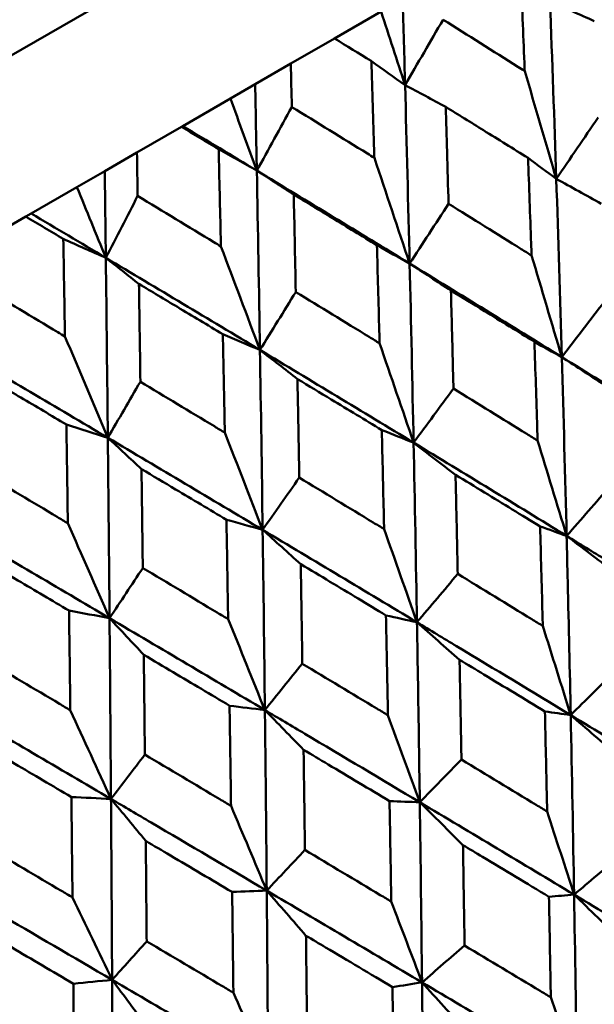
# Model space of a CAD drawing. Header units: millimetres. Extents: x 188 to 1913, y 148 to 2839.
# Tile 133 of 211: x 790.74 to 794.66, y 226.92 to 233.63. Entities that reach past the tile are written whole.
import ezdxf

# ---------------------------------------------------------------- set-up
doc = ezdxf.new("R2010")
doc.units = ezdxf.units.MM
doc.header["$LTSCALE"] = 10
doc.layers.add('Widoczne (ISO)', color=7, linetype='Continuous', lineweight=50)

msp = doc.modelspace()

# ---------------------------------------------------------------- linework, layer by layer
at = {"layer": 'Widoczne (ISO)'}
for p, q in [((771.298, 222.1881), (802.4749, 240.1881)), ((792.8871, 233.4979), (793.2047, 233.6813)), ((792.8871, 233.4979), (792.5901, 233.3264)), ((792.3471, 233.1861), (792.5901, 233.3264)), ((792.1785, 233.0888), (792.3471, 233.1861)), ((791.8542, 232.9015), (792.1785, 233.0888)), ((791.845, 232.8962), (791.5425, 232.7216)), ((791.845, 232.8962), (791.8542, 232.9015)), ((791.3229, 232.5948), (791.5425, 232.7216)), ((791.1334, 232.4854), (791.3229, 232.5948)), ((790.822, 232.3056), (791.1334, 232.4854)), ((790.7853, 232.2844), (790.4785, 232.1073)), ((790.7853, 232.2844), (790.822, 232.3056))]:
    msp.add_line(p, q, dxfattribs=at)
msp.add_circle((805.9027, 198.2511), 50, dxfattribs=at)
for points, knots in [([(794.1827, 233.2756), (794.182, 233.2939), (794.1813, 233.3123), (794.1727, 233.5309), (794.1645, 233.7311), (794.1562, 233.9312)], [0.0853813, 0.0853813, 0.0853813, 0.0853813, 0.09097809, 0.09097809, 0.15214536, 0.15214536, 0.15214536, 0.15214536]), ([(793.6266, 233.6254), (793.7966, 233.5188), (793.9664, 233.4121), (794.1515, 233.2953), (794.1671, 233.2855), (794.1827, 233.2756)], [0.0297954, 0.0297954, 0.0297954, 0.0297954, 0.09092493, 0.09092493, 0.09655955, 0.09655955, 0.09655955, 0.09655955]), ([(793.1386, 233.3437), (793.1381, 233.344), (793.1375, 233.3443), (793.0538, 233.3958), (792.9705, 233.4468), (792.8871, 233.4979)], [0.02951568, 0.02951568, 0.02951568, 0.02951568, 0.02969929, 0.02969929, 0.05939589, 0.05939589, 0.05939589, 0.05939589]), ([(792.5901, 233.3264), (792.5924, 233.2285), (792.5946, 233.1307), (792.5969, 233.0322), (792.5969, 233.0315), (792.5969, 233.0309)], [0, 0, 0, 0, 0.02969567, 0.02969567, 0.02988021, 0.02988021, 0.02988021, 0.02988021]), ([(793.159, 232.6845), (793.1584, 232.703), (793.1579, 232.7214), (793.1512, 232.9412), (793.145, 233.1425), (793.1386, 233.3437)], [0.0853813, 0.0853813, 0.0853813, 0.0853813, 0.09097809, 0.09097809, 0.15214536, 0.15214536, 0.15214536, 0.15214536]), ([(792.5969, 233.0309), (792.7687, 232.9254), (792.9402, 232.8196), (793.1274, 232.704), (793.1432, 232.6943), (793.159, 232.6845)], [0.0297954, 0.0297954, 0.0297954, 0.0297954, 0.09092493, 0.09092493, 0.09655955, 0.09655955, 0.09655955, 0.09655955]), ([(794.2054, 232.684), (794.1045, 232.7469), (794.0034, 232.8096), (793.8166, 232.9255), (793.7308, 232.9786), (793.6449, 233.0317)], [0.02528165, 0.02528165, 0.02528165, 0.02528165, 0.06150593, 0.06150593, 0.09223152, 0.09223152, 0.09223152, 0.09223152]), ([(793.6449, 233.0317), (793.6479, 232.9308), (793.6509, 232.8299), (793.6574, 232.6099), (793.6608, 232.4907), (793.6641, 232.3716)], [0.03078053, 0.03078053, 0.03078053, 0.03078053, 0.06149921, 0.06149921, 0.09773041, 0.09773041, 0.09773041, 0.09773041]), ([(792.0988, 232.7434), (792.0983, 232.7437), (792.0978, 232.744), (792.0132, 232.795), (791.9291, 232.8456), (791.845, 232.8962)], [0.02951568, 0.02951568, 0.02951568, 0.02951568, 0.02969929, 0.02969929, 0.05939589, 0.05939589, 0.05939589, 0.05939589]), ([(791.5425, 232.7216), (791.544, 232.6233), (791.5456, 232.525), (791.5471, 232.4261), (791.5471, 232.4255), (791.5471, 232.4249)], [0, 0, 0, 0, 0.02969567, 0.02969567, 0.02988021, 0.02988021, 0.02988021, 0.02988021]), ([(792.1141, 232.0813), (792.1137, 232.0998), (792.1133, 232.1183), (792.1083, 232.3391), (792.1036, 232.5413), (792.0988, 232.7434)], [0.0853813, 0.0853813, 0.0853813, 0.0853813, 0.09097809, 0.09097809, 0.15214536, 0.15214536, 0.15214536, 0.15214536]), ([(794.2293, 232.0196), (794.2283, 232.0469), (794.2274, 232.0743), (794.2196, 232.2959), (794.2126, 232.49), (794.2054, 232.684)], [0.0806421, 0.0806421, 0.0806421, 0.0806421, 0.08897282, 0.08897282, 0.14811965, 0.14811965, 0.14811965, 0.14811965]), ([(791.5471, 232.4249), (791.7204, 232.3201), (791.8934, 232.2153), (792.0822, 232.1006), (792.0981, 232.0909), (792.1141, 232.0813)], [0.0297954, 0.0297954, 0.0297954, 0.0297954, 0.09092493, 0.09092493, 0.09655955, 0.09655955, 0.09655955, 0.09655955]), ([(793.1763, 232.0899), (793.0743, 232.1521), (792.9722, 232.2142), (792.7835, 232.329), (792.6968, 232.3816), (792.6101, 232.4342)], [0.02528165, 0.02528165, 0.02528165, 0.02528165, 0.06150593, 0.06150593, 0.09223152, 0.09223152, 0.09223152, 0.09223152]), ([(792.6101, 232.4342), (792.6122, 232.3329), (792.6144, 232.2314), (792.619, 232.0104), (792.6214, 231.8907), (792.6239, 231.771)], [0.03078053, 0.03078053, 0.03078053, 0.03078053, 0.06149921, 0.06149921, 0.09773041, 0.09773041, 0.09773041, 0.09773041]), ([(793.6641, 232.3716), (793.8294, 232.2689), (793.9945, 232.1661), (794.1826, 232.0487), (794.2059, 232.0341), (794.2293, 232.0196)], [0.02983351, 0.02983351, 0.02983351, 0.02983351, 0.0889495, 0.0889495, 0.09731113, 0.09731113, 0.09731113, 0.09731113]), ([(791.041, 232.1326), (791.0404, 232.1329), (791.0399, 232.1332), (790.9547, 232.1839), (790.87, 232.2341), (790.7853, 232.2844)], [0.02951568, 0.02951568, 0.02951568, 0.02951568, 0.02969929, 0.02969929, 0.05939589, 0.05939589, 0.05939589, 0.05939589]), ([(791.0522, 231.4682), (791.0519, 231.4867), (791.0516, 231.5053), (791.0479, 231.7269), (791.0445, 231.9298), (791.041, 232.1326)], [0.0853813, 0.0853813, 0.0853813, 0.0853813, 0.09097809, 0.09097809, 0.15214536, 0.15214536, 0.15214536, 0.15214536]), ([(793.1944, 231.4221), (793.1937, 231.4496), (793.193, 231.4771), (793.1871, 231.6998), (793.1817, 231.8949), (793.1763, 232.0899)], [0.0806421, 0.0806421, 0.0806421, 0.0806421, 0.08897282, 0.08897282, 0.14811965, 0.14811965, 0.14811965, 0.14811965]), ([(790.4815, 231.8096), (790.6558, 231.7055), (790.83, 231.6013), (791.0201, 231.4874), (791.0361, 231.4778), (791.0522, 231.4682)], [0.0297954, 0.0297954, 0.0297954, 0.0297954, 0.09092493, 0.09092493, 0.09655955, 0.09655955, 0.09655955, 0.09655955]), ([(792.127, 231.4841), (792.0241, 231.5458), (791.9212, 231.6075), (791.7309, 231.7213), (791.6436, 231.7736), (791.5561, 231.8258)], [0.02528165, 0.02528165, 0.02528165, 0.02528165, 0.06150593, 0.06150593, 0.09223152, 0.09223152, 0.09223152, 0.09223152]), ([(791.5561, 231.8258), (791.5576, 231.724), (791.5591, 231.6222), (791.5623, 231.4002), (791.5639, 231.2801), (791.5656, 231.16)], [0.03078053, 0.03078053, 0.03078053, 0.03078053, 0.06149921, 0.06149921, 0.09773041, 0.09773041, 0.09773041, 0.09773041]), ([(792.6239, 231.771), (792.7907, 231.6692), (792.9573, 231.5673), (793.1473, 231.451), (793.1709, 231.4365), (793.1944, 231.4221)], [0.02983351, 0.02983351, 0.02983351, 0.02983351, 0.0889495, 0.0889495, 0.09731113, 0.09731113, 0.09731113, 0.09731113]), ([(794.2491, 231.4316), (794.1356, 231.5016), (794.0221, 231.5715), (793.8325, 231.6882), (793.7564, 231.7349), (793.6803, 231.7815)], [0.02104899, 0.02104899, 0.02104899, 0.02104899, 0.0615671, 0.0615671, 0.08866561, 0.08866561, 0.08866561, 0.08866561]), ([(793.6803, 231.7815), (793.6827, 231.6923), (793.685, 231.6031), (793.6908, 231.3803), (793.6942, 231.2468), (793.6975, 231.1131)], [0.03448054, 0.03448054, 0.03448054, 0.03448054, 0.06157222, 0.06157222, 0.10209717, 0.10209717, 0.10209717, 0.10209717]), ([(792.1405, 230.8136), (792.14, 230.8412), (792.1394, 230.8688), (792.135, 231.0924), (792.1311, 231.2883), (792.127, 231.4841)], [0.0806421, 0.0806421, 0.0806421, 0.0806421, 0.08897282, 0.08897282, 0.14811965, 0.14811965, 0.14811965, 0.14811965]), ([(794.2702, 230.7599), (794.2693, 230.7884), (794.2685, 230.817), (794.2616, 231.041), (794.2554, 231.2363), (794.2491, 231.4316)], [0.07597559, 0.07597559, 0.07597559, 0.07597559, 0.08464777, 0.08464777, 0.14401425, 0.14401425, 0.14401425, 0.14401425]), ([(791.0617, 230.869), (790.9582, 230.9304), (790.8546, 230.9917), (790.6632, 231.1049), (790.5753, 231.1568), (790.4873, 231.2087)], [0.02528165, 0.02528165, 0.02528165, 0.02528165, 0.06150593, 0.06150593, 0.09223152, 0.09223152, 0.09223152, 0.09223152]), ([(793.2094, 230.8313), (793.0949, 230.9007), (792.9803, 230.9701), (792.7889, 231.0857), (792.7122, 231.132), (792.6354, 231.1783)], [0.02104899, 0.02104899, 0.02104899, 0.02104899, 0.0615671, 0.0615671, 0.08866561, 0.08866561, 0.08866561, 0.08866561]), ([(792.6354, 231.1783), (792.6371, 231.0887), (792.6388, 230.999), (792.6429, 230.7753), (792.6453, 230.6412), (792.6477, 230.507)], [0.03448054, 0.03448054, 0.03448054, 0.03448054, 0.06157222, 0.06157222, 0.10209717, 0.10209717, 0.10209717, 0.10209717]), ([(791.5656, 231.16), (791.7336, 231.0589), (791.9015, 230.9578), (792.093, 230.8423), (792.1168, 230.828), (792.1405, 230.8136)], [0.02983351, 0.02983351, 0.02983351, 0.02983351, 0.0889495, 0.0889495, 0.09731113, 0.09731113, 0.09731113, 0.09731113]), ([(793.6975, 231.1131), (793.8642, 231.0106), (794.0307, 230.9079), (794.2214, 230.79), (794.2458, 230.7749), (794.2702, 230.7599)], [0.02530969, 0.02530969, 0.02530969, 0.02530969, 0.08465152, 0.08465152, 0.09334823, 0.09334823, 0.09334823, 0.09334823]), ([(791.0717, 230.1965), (791.0713, 230.2242), (791.0709, 230.2519), (791.0676, 230.4761), (791.0647, 230.6726), (791.0617, 230.869)], [0.0806421, 0.0806421, 0.0806421, 0.0806421, 0.08897282, 0.08897282, 0.14811965, 0.14811965, 0.14811965, 0.14811965]), ([(793.2253, 230.1566), (793.2246, 230.1853), (793.224, 230.2139), (793.2188, 230.439), (793.2142, 230.6352), (793.2094, 230.8313)], [0.07597559, 0.07597559, 0.07597559, 0.07597559, 0.08464777, 0.08464777, 0.14401425, 0.14401425, 0.14401425, 0.14401425]), ([(790.4935, 230.541), (790.6625, 230.4405), (790.8313, 230.3399), (791.0239, 230.225), (791.0478, 230.2108), (791.0717, 230.1965)], [0.02983351, 0.02983351, 0.02983351, 0.02983351, 0.0889495, 0.0889495, 0.09731113, 0.09731113, 0.09731113, 0.09731113]), ([(792.1516, 230.2206), (792.0363, 230.2895), (791.9208, 230.3584), (791.7281, 230.4732), (791.6508, 230.5192), (791.5735, 230.5652)], [0.02104899, 0.02104899, 0.02104899, 0.02104899, 0.0615671, 0.0615671, 0.08866561, 0.08866561, 0.08866561, 0.08866561]), ([(791.5735, 230.5652), (791.5747, 230.4753), (791.5758, 230.3854), (791.5787, 230.1609), (791.5803, 230.0263), (791.582, 229.8917)], [0.03448054, 0.03448054, 0.03448054, 0.03448054, 0.06157222, 0.06157222, 0.10209717, 0.10209717, 0.10209717, 0.10209717]), ([(794.2873, 230.1749), (794.1614, 230.2519), (794.0353, 230.329), (793.8434, 230.446), (793.7775, 230.4862), (793.7116, 230.5263)], [0.01681985, 0.01681985, 0.01681985, 0.01681985, 0.06159108, 0.06159108, 0.08495433, 0.08495433, 0.08495433, 0.08495433]), ([(793.7116, 230.5263), (793.7134, 230.4492), (793.7152, 230.3721), (793.7203, 230.1471), (793.7236, 229.9992), (793.7267, 229.8512)], [0.03825175, 0.03825175, 0.03825175, 0.03825175, 0.06160817, 0.06160817, 0.10638617, 0.10638617, 0.10638617, 0.10638617]), ([(792.6477, 230.507), (792.8158, 230.4052), (792.9837, 230.3034), (793.1761, 230.1865), (793.2007, 230.1715), (793.2253, 230.1566)], [0.02530969, 0.02530969, 0.02530969, 0.02530969, 0.08465152, 0.08465152, 0.09334823, 0.09334823, 0.09334823, 0.09334823]), ([(792.1634, 229.5435), (792.1629, 229.5723), (792.1624, 229.6011), (792.1586, 229.8268), (792.1552, 230.0238), (792.1516, 230.2206)], [0.07597559, 0.07597559, 0.07597559, 0.07597559, 0.08464777, 0.08464777, 0.14401425, 0.14401425, 0.14401425, 0.14401425]), ([(794.3056, 229.4975), (794.3049, 229.5265), (794.3041, 229.5556), (794.2982, 229.7815), (794.2928, 229.9782), (794.2873, 230.1749)], [0.07138254, 0.07138254, 0.07138254, 0.07138254, 0.08018544, 0.08018544, 0.13983561, 0.13983561, 0.13983561, 0.13983561]), ([(794.4959, 228.89), (794.4896, 229.1924), (794.4829, 229.4945), (794.4732, 229.901), (794.4707, 230.0057), (794.4681, 230.1104)], [0.3692784, 0.3692784, 0.3692784, 0.3692784, 0.4608442, 0.4608442, 0.492629, 0.492629, 0.492629, 0.492629]), ([(795.505, 229.4726), (795.249, 229.6308), (794.9926, 229.7888), (794.6466, 230.0011), (794.5574, 230.0558), (794.4681, 230.1104)], [0.3692784, 0.3692784, 0.3692784, 0.3692784, 0.4608442, 0.4608442, 0.492629, 0.492629, 0.492629, 0.492629]), ([(791.0799, 229.6019), (790.9639, 229.6704), (790.8479, 229.7389), (790.6542, 229.8532), (790.5765, 229.8989), (790.4988, 229.9447)], [0.02104899, 0.02104899, 0.02104899, 0.02104899, 0.0615671, 0.0615671, 0.08866561, 0.08866561, 0.08866561, 0.08866561]), ([(793.2381, 229.5691), (793.1111, 229.6456), (792.984, 229.722), (792.7905, 229.8382), (792.7241, 229.878), (792.6577, 229.9178)], [0.01681985, 0.01681985, 0.01681985, 0.01681985, 0.06159108, 0.06159108, 0.08495433, 0.08495433, 0.08495433, 0.08495433]), ([(792.6577, 229.9178), (792.659, 229.8404), (792.6602, 229.763), (792.6639, 229.5372), (792.6662, 229.3887), (792.6684, 229.2402)], [0.03825175, 0.03825175, 0.03825175, 0.03825175, 0.06160817, 0.06160817, 0.10638617, 0.10638617, 0.10638617, 0.10638617]), ([(791.582, 229.8917), (791.7511, 229.7906), (791.9202, 229.6893), (792.1139, 229.5732), (792.1386, 229.5583), (792.1634, 229.5435)], [0.02530969, 0.02530969, 0.02530969, 0.02530969, 0.08465152, 0.08465152, 0.09334823, 0.09334823, 0.09334823, 0.09334823]), ([(793.7267, 229.8512), (793.895, 229.7486), (794.0631, 229.6459), (794.2559, 229.5279), (794.2808, 229.5127), (794.3056, 229.4975)], [0.02053386, 0.02053386, 0.02053386, 0.02053386, 0.08016461, 0.08016461, 0.08898694, 0.08898694, 0.08898694, 0.08898694]), ([(791.0887, 228.923), (791.0883, 228.9519), (791.088, 228.9807), (791.0851, 229.207), (791.0826, 229.4045), (791.0799, 229.6019)], [0.07597559, 0.07597559, 0.07597559, 0.07597559, 0.08464777, 0.08464777, 0.14401425, 0.14401425, 0.14401425, 0.14401425]), ([(793.2517, 228.889), (793.2511, 228.9181), (793.2506, 228.9473), (793.2462, 229.1741), (793.2422, 229.3716), (793.2381, 229.5691)], [0.07138254, 0.07138254, 0.07138254, 0.07138254, 0.08018544, 0.08018544, 0.13983561, 0.13983561, 0.13983561, 0.13983561]), ([(793.4683, 228.2967), (793.464, 228.6002), (793.4594, 228.9036), (793.4527, 229.3118), (793.4509, 229.417), (793.4491, 229.5221)], [0.3692784, 0.3692784, 0.3692784, 0.3692784, 0.4608442, 0.4608442, 0.492629, 0.492629, 0.492629, 0.492629]), ([(794.4959, 228.89), (794.2374, 229.0468), (793.9785, 229.2033), (793.6292, 229.4137), (793.5392, 229.468), (793.4491, 229.5221)], [0.3692784, 0.3692784, 0.3692784, 0.3692784, 0.4608442, 0.4608442, 0.492629, 0.492629, 0.492629, 0.492629]), ([(790.5046, 229.2697), (790.6745, 229.1689), (790.8443, 229.0682), (791.0389, 228.9526), (791.0638, 228.9378), (791.0887, 228.923)], [0.02530969, 0.02530969, 0.02530969, 0.02530969, 0.08465152, 0.08465152, 0.09334823, 0.09334823, 0.09334823, 0.09334823]), ([(792.1728, 228.9541), (792.045, 229.0301), (791.9172, 229.106), (791.7225, 229.2215), (791.6557, 229.2611), (791.5889, 229.3007)], [0.01681985, 0.01681985, 0.01681985, 0.01681985, 0.06159108, 0.06159108, 0.08495433, 0.08495433, 0.08495433, 0.08495433]), ([(791.5889, 229.3007), (791.5898, 229.2231), (791.5906, 229.1455), (791.5931, 228.919), (791.5947, 228.7701), (791.5963, 228.6212)], [0.03825175, 0.03825175, 0.03825175, 0.03825175, 0.06160817, 0.06160817, 0.10638617, 0.10638617, 0.10638617, 0.10638617]), ([(792.6684, 229.2402), (792.8379, 229.1383), (793.0073, 229.0363), (793.2016, 228.9192), (793.2267, 228.9041), (793.2517, 228.889)], [0.02053386, 0.02053386, 0.02053386, 0.02053386, 0.08016461, 0.08016461, 0.08898694, 0.08898694, 0.08898694, 0.08898694]), ([(794.3201, 228.9149), (794.1817, 228.999), (794.0432, 229.0829), (793.8493, 229.2002), (793.7941, 229.2336), (793.7389, 229.267)], [0.01259731, 0.01259731, 0.01259731, 0.01259731, 0.06159863, 0.06159863, 0.08110666, 0.08110666, 0.08110666, 0.08110666]), ([(793.7389, 229.267), (793.7402, 229.2025), (793.7415, 229.138), (793.7459, 228.9114), (793.749, 228.7492), (793.7519, 228.5869)], [0.04208868, 0.04208868, 0.04208868, 0.04208868, 0.06158988, 0.06158988, 0.11059803, 0.11059803, 0.11059803, 0.11059803]), ([(792.1829, 228.2719), (792.1825, 228.3011), (792.182, 228.3304), (792.1788, 228.5579), (792.1759, 228.756), (792.1728, 228.9541)], [0.07138254, 0.07138254, 0.07138254, 0.07138254, 0.08018544, 0.08018544, 0.13983561, 0.13983561, 0.13983561, 0.13983561]), ([(792.426, 227.695), (792.4233, 227.9994), (792.4203, 228.3037), (792.4159, 228.7132), (792.4147, 228.8187), (792.4136, 228.9243)], [0.3692784, 0.3692784, 0.3692784, 0.3692784, 0.4608442, 0.4608442, 0.492629, 0.492629, 0.492629, 0.492629]), ([(793.4683, 228.2967), (793.2076, 228.4522), (792.9467, 228.6076), (792.595, 228.8166), (792.5043, 228.8704), (792.4136, 228.9243)], [0.3692784, 0.3692784, 0.3692784, 0.3692784, 0.4608442, 0.4608442, 0.492629, 0.492629, 0.492629, 0.492629]), ([(794.3356, 228.2334), (794.335, 228.2622), (794.3344, 228.291), (794.3294, 228.5183), (794.3249, 228.7167), (794.3201, 228.9149)], [0.06686277, 0.06686277, 0.06686277, 0.06686277, 0.07557848, 0.07557848, 0.13558897, 0.13558897, 0.13558897, 0.13558897]), ([(791.0958, 228.3322), (790.9674, 228.4079), (790.839, 228.4835), (790.6435, 228.5986), (790.5764, 228.638), (790.5094, 228.6774)], [0.01681985, 0.01681985, 0.01681985, 0.01681985, 0.06159108, 0.06159108, 0.08495433, 0.08495433, 0.08495433, 0.08495433]), ([(793.2624, 228.3043), (793.1229, 228.3877), (792.9834, 228.4711), (792.7882, 228.5876), (792.7326, 228.6208), (792.677, 228.6539)], [0.01259731, 0.01259731, 0.01259731, 0.01259731, 0.06159863, 0.06159863, 0.08110666, 0.08110666, 0.08110666, 0.08110666]), ([(792.677, 228.6539), (792.6779, 228.5892), (792.6788, 228.5245), (792.6819, 228.2971), (792.6841, 228.1343), (792.6862, 227.9716)], [0.04208868, 0.04208868, 0.04208868, 0.04208868, 0.06158988, 0.06158988, 0.11059803, 0.11059803, 0.11059803, 0.11059803]), ([(791.5963, 228.6212), (791.7667, 228.5198), (791.9371, 228.4184), (792.1325, 228.3019), (792.1577, 228.2869), (792.1829, 228.2719)], [0.02053386, 0.02053386, 0.02053386, 0.02053386, 0.08016461, 0.08016461, 0.08898694, 0.08898694, 0.08898694, 0.08898694]), ([(793.7519, 228.5869), (793.9219, 228.4841), (794.0918, 228.3812), (794.2863, 228.2633), (794.311, 228.2484), (794.3356, 228.2334)], [0.01556037, 0.01556037, 0.01556037, 0.01556037, 0.07555527, 0.07555527, 0.08428623, 0.08428623, 0.08428623, 0.08428623]), ([(791.1033, 227.6486), (791.103, 227.6779), (791.1027, 227.7072), (791.1003, 227.9352), (791.0981, 228.1337), (791.0958, 228.3322)], [0.07138254, 0.07138254, 0.07138254, 0.07138254, 0.08018544, 0.08018544, 0.13983561, 0.13983561, 0.13983561, 0.13983561]), ([(791.3734, 227.0872), (791.3717, 227.3922), (791.3698, 227.6971), (791.367, 228.1076), (791.3663, 228.2134), (791.3655, 228.3192)], [0.3692784, 0.3692784, 0.3692784, 0.3692784, 0.4608442, 0.4608442, 0.492629, 0.492629, 0.492629, 0.492629]), ([(792.426, 227.695), (792.1638, 227.8496), (791.9015, 228.0041), (791.5479, 228.212), (791.4567, 228.2656), (791.3655, 228.3192)], [0.3692784, 0.3692784, 0.3692784, 0.3692784, 0.4608442, 0.4608442, 0.492629, 0.492629, 0.492629, 0.492629]), ([(793.2738, 227.6203), (793.2733, 227.6492), (793.2728, 227.6781), (793.2692, 227.9062), (793.2659, 228.1053), (793.2624, 228.3043)], [0.06686277, 0.06686277, 0.06686277, 0.06686277, 0.07557848, 0.07557848, 0.13558897, 0.13558897, 0.13558897, 0.13558897]), ([(792.1907, 227.6855), (792.0505, 227.7685), (791.9102, 227.8515), (791.714, 227.9674), (791.6582, 228.0004), (791.6023, 228.0334)], [0.01259731, 0.01259731, 0.01259731, 0.01259731, 0.06159863, 0.06159863, 0.08110666, 0.08110666, 0.08110666, 0.08110666]), ([(791.6023, 228.0334), (791.6029, 227.9686), (791.6036, 227.9037), (791.6057, 227.6757), (791.6073, 227.5126), (791.6087, 227.3495)], [0.04208868, 0.04208868, 0.04208868, 0.04208868, 0.06158988, 0.06158988, 0.11059803, 0.11059803, 0.11059803, 0.11059803]), ([(790.5146, 227.9967), (790.6856, 227.8957), (790.8566, 227.7946), (791.0528, 227.6785), (791.0781, 227.6636), (791.1033, 227.6486)], [0.02053386, 0.02053386, 0.02053386, 0.02053386, 0.08016461, 0.08016461, 0.08898694, 0.08898694, 0.08898694, 0.08898694]), ([(792.6862, 227.9716), (792.8573, 227.8694), (793.0283, 227.7672), (793.224, 227.6501), (793.2489, 227.6352), (793.2738, 227.6203)], [0.01556037, 0.01556037, 0.01556037, 0.01556037, 0.07555527, 0.07555527, 0.08428623, 0.08428623, 0.08428623, 0.08428623]), ([(794.3477, 227.6528), (794.1969, 227.7436), (794.0459, 227.8344), (793.8507, 227.9517), (793.8064, 227.9782), (793.7622, 228.0048)], [0.00838421, 0.00838421, 0.00838421, 0.00838421, 0.06155515, 0.06155515, 0.07712864, 0.07712864, 0.07712864, 0.07712864]), ([(793.7622, 228.0048), (793.7631, 227.9532), (793.7639, 227.9016), (793.7677, 227.6738), (793.7705, 227.4975), (793.7732, 227.3211)], [0.04598621, 0.04598621, 0.04598621, 0.04598621, 0.06155279, 0.06155279, 0.11473062, 0.11473062, 0.11473062, 0.11473062]), ([(791.3734, 227.0872), (791.1101, 227.2412), (790.8468, 227.3952), (790.492, 227.6025), (790.4006, 227.6559), (790.3091, 227.7093)], [0.3692784, 0.3692784, 0.3692784, 0.3692784, 0.4608442, 0.4608442, 0.492629, 0.492629, 0.492629, 0.492629]), ([(792.199, 226.9998), (792.1987, 227.0288), (792.1984, 227.0578), (792.1957, 227.2864), (792.1933, 227.486), (792.1907, 227.6855)], [0.06686277, 0.06686277, 0.06686277, 0.06686277, 0.07557848, 0.07557848, 0.13558897, 0.13558897, 0.13558897, 0.13558897]), ([(794.3604, 226.9687), (794.3599, 226.9966), (794.3594, 227.0246), (794.3554, 227.2527), (794.3516, 227.4528), (794.3477, 227.6528)], [0.06241522, 0.06241522, 0.06241522, 0.06241522, 0.0708546, 0.0708546, 0.13127416, 0.13127416, 0.13127416, 0.13127416]), ([(791.1093, 227.0612), (790.9686, 227.1439), (790.8279, 227.2266), (790.6311, 227.3422), (790.5751, 227.3751), (790.519, 227.408)], [0.01259731, 0.01259731, 0.01259731, 0.01259731, 0.06159863, 0.06159863, 0.08110666, 0.08110666, 0.08110666, 0.08110666]), ([(793.2824, 227.0378), (793.1307, 227.1281), (792.9788, 227.2183), (792.7824, 227.3349), (792.7379, 227.3613), (792.6934, 227.3877)], [0.00838421, 0.00838421, 0.00838421, 0.00838421, 0.06155515, 0.06155515, 0.07712864, 0.07712864, 0.07712864, 0.07712864]), ([(792.6934, 227.3877), (792.694, 227.336), (792.6946, 227.2842), (792.6972, 227.0558), (792.6992, 226.879), (792.701, 226.7021)], [0.04598621, 0.04598621, 0.04598621, 0.04598621, 0.06155279, 0.06155279, 0.11473062, 0.11473062, 0.11473062, 0.11473062]), ([(791.6087, 227.3495), (791.7806, 227.2478), (791.9524, 227.146), (792.1491, 227.0294), (792.1741, 227.0146), (792.199, 226.9998)], [0.01556037, 0.01556037, 0.01556037, 0.01556037, 0.07555527, 0.07555527, 0.08428623, 0.08428623, 0.08428623, 0.08428623]), ([(793.7732, 227.3211), (793.945, 227.2181), (794.1167, 227.115), (794.3124, 226.9975), (794.3364, 226.9831), (794.3604, 226.9687)], [0.01044349, 0.01044349, 0.01044349, 0.01044349, 0.07085106, 0.07085106, 0.07930241, 0.07930241, 0.07930241, 0.07930241]), ([(791.1158, 226.3744), (791.1155, 226.4034), (791.1153, 226.4325), (791.1132, 226.6614), (791.1113, 226.8613), (791.1093, 227.0612)], [0.06686277, 0.06686277, 0.06686277, 0.06686277, 0.07557848, 0.07557848, 0.13558897, 0.13558897, 0.13558897, 0.13558897]), ([(793.2916, 226.3516), (793.2912, 226.3796), (793.2909, 226.4077), (793.288, 226.6365), (793.2853, 226.8372), (793.2824, 227.0378)], [0.06241522, 0.06241522, 0.06241522, 0.06241522, 0.0708546, 0.0708546, 0.13127416, 0.13127416, 0.13127416, 0.13127416])]:
    msp.add_open_spline(points, degree=3, knots=knots, dxfattribs=at)
for points in [[(793.3681, 233.1804), (793.3628, 233.3758), (793.3573, 233.571), (793.3517, 233.7661)], [(794.6566, 233.6158), (794.5561, 233.6607), (794.4555, 233.7055), (794.3551, 233.7502)], [(794.3977, 232.5415), (794.3843, 232.9451), (794.3701, 233.348), (794.3551, 233.7502)], [(793.2047, 233.6813), (793.2595, 233.5141), (793.3139, 233.3472), (793.3681, 233.1804)], [(793.3681, 233.1804), (793.4542, 233.3287), (793.5404, 233.477), (793.6266, 233.6254)], [(793.3681, 233.1804), (793.2917, 233.2348), (793.2152, 233.2893), (793.1386, 233.3437)], [(794.1827, 233.2756), (794.255, 233.0305), (794.3267, 232.7858), (794.3977, 232.5415)], [(792.3585, 232.5975), (792.3548, 232.7938), (792.351, 232.99), (792.3471, 233.1861)], [(793.6449, 233.0317), (793.5526, 233.0814), (793.4603, 233.1309), (793.3681, 233.1804)], [(793.3991, 231.965), (793.3894, 232.3707), (793.3791, 232.7759), (793.3681, 233.1804)], [(792.1785, 233.0888), (792.2388, 232.9248), (792.2988, 232.7611), (792.3585, 232.5975)], [(792.3585, 232.5975), (792.4379, 232.7419), (792.5174, 232.8864), (792.5969, 233.0309)], [(794.3977, 232.5415), (794.4926, 232.6808), (794.5874, 232.8201), (794.6823, 232.9594)], [(792.3585, 232.5975), (792.1906, 232.699), (792.0225, 232.8004), (791.8542, 232.9015)], [(792.3585, 232.5975), (792.272, 232.6462), (792.1855, 232.6948), (792.0988, 232.7434)], [(793.159, 232.6845), (793.2396, 232.4443), (793.3196, 232.2044), (793.3991, 231.965)], [(794.3977, 232.5415), (794.3337, 232.5891), (794.2695, 232.6366), (794.2054, 232.684)], [(791.3303, 232.0039), (791.3279, 232.201), (791.3255, 232.3979), (791.3229, 232.5948)], [(793.3991, 231.965), (793.0531, 232.1765), (792.7062, 232.3874), (792.3585, 232.5975)], [(792.6101, 232.4342), (792.5262, 232.4888), (792.4423, 232.5432), (792.3585, 232.5975)], [(792.3798, 231.3765), (792.3732, 231.784), (792.3661, 232.191), (792.3585, 232.5975)], [(794.4353, 231.3279), (794.4236, 231.733), (794.4111, 232.1376), (794.3977, 232.5415)], [(794.7041, 232.3726), (794.6019, 232.4291), (794.4998, 232.4854), (794.3977, 232.5415)], [(791.1334, 232.4854), (791.1993, 232.3247), (791.2649, 232.1642), (791.3303, 232.0039)], [(791.3303, 232.0039), (791.4026, 232.1442), (791.4748, 232.2845), (791.5471, 232.4249)], [(793.3991, 231.965), (793.4874, 232.1005), (793.5758, 232.236), (793.6641, 232.3716)], [(791.3303, 232.0039), (791.161, 232.1046), (790.9916, 232.2052), (790.822, 232.3056)], [(791.3303, 232.0039), (791.234, 232.0468), (791.1375, 232.0897), (791.041, 232.1326)], [(792.1141, 232.0813), (792.2032, 231.8459), (792.2918, 231.611), (792.3798, 231.3765)], [(793.3991, 231.965), (793.3249, 232.0066), (793.2506, 232.0483), (793.1763, 232.0899)], [(792.3798, 231.3765), (792.0307, 231.5862), (791.6808, 231.7954), (791.3303, 232.0039)], [(791.5561, 231.8258), (791.4808, 231.8852), (791.4055, 231.9446), (791.3303, 232.0039)], [(791.344, 230.7785), (791.3398, 231.1873), (791.3352, 231.5958), (791.3303, 232.0039)], [(794.2293, 232.0196), (794.2985, 231.7887), (794.3672, 231.5581), (794.4353, 231.3279)], [(793.4261, 230.7452), (793.4177, 231.1522), (793.4087, 231.5589), (793.3991, 231.965)], [(794.4353, 231.3279), (794.0909, 231.5409), (793.7454, 231.7533), (793.3991, 231.965)], [(793.6803, 231.7815), (793.5865, 231.8428), (793.4928, 231.904), (793.3991, 231.965)], [(792.3798, 231.3765), (792.4612, 231.508), (792.5425, 231.6394), (792.6239, 231.771)], [(794.4353, 231.3279), (794.5327, 231.4545), (794.63, 231.5811), (794.7273, 231.7077)], [(791.0522, 231.4682), (791.1499, 231.2378), (791.2472, 231.0079), (791.344, 230.7785)], [(792.3798, 231.3765), (792.2956, 231.4124), (792.2113, 231.4482), (792.127, 231.4841)], [(791.344, 230.7785), (790.9924, 230.9868), (790.6402, 231.1946), (790.2876, 231.4019)], [(793.1944, 231.4221), (793.2721, 231.1961), (793.3494, 230.9704), (793.4261, 230.7452)], [(794.4353, 231.3279), (794.3733, 231.3625), (794.3112, 231.397), (794.2491, 231.4316)], [(792.3982, 230.1518), (792.3926, 230.5604), (792.3865, 230.9687), (792.3798, 231.3765)], [(793.4261, 230.7452), (793.0781, 230.9562), (792.7294, 231.1666), (792.3798, 231.3765)], [(792.6354, 231.1783), (792.5502, 231.2445), (792.465, 231.3106), (792.3798, 231.3765)], [(794.4681, 230.1104), (794.458, 230.5167), (794.4471, 230.9226), (794.4353, 231.3279)], [(795.4665, 230.6869), (795.1238, 230.9011), (794.7801, 231.1148), (794.4353, 231.3279)], [(794.7465, 231.1237), (794.6427, 231.192), (794.539, 231.26), (794.4353, 231.3279)], [(791.344, 230.7785), (791.4179, 230.9056), (791.4917, 231.0328), (791.5656, 231.16)], [(793.4261, 230.7452), (793.5165, 230.8678), (793.607, 230.9905), (793.6975, 231.1131)], [(791.344, 230.7785), (791.25, 230.8087), (791.1559, 230.8389), (791.0617, 230.869)], [(791.3558, 229.5499), (791.3522, 229.9597), (791.3483, 230.3693), (791.344, 230.7785)], [(792.3982, 230.1518), (792.0474, 230.3611), (791.696, 230.57), (791.344, 230.7785)], [(791.5735, 230.5652), (791.497, 230.6364), (791.4205, 230.7075), (791.344, 230.7785)], [(792.1405, 230.8136), (792.2269, 230.5926), (792.3128, 230.372), (792.3982, 230.1518)], [(793.4261, 230.7452), (793.3539, 230.7739), (793.2817, 230.8026), (793.2094, 230.8313)], [(793.4491, 229.5221), (793.4421, 229.9301), (793.4344, 230.3379), (793.4261, 230.7452)], [(794.4681, 230.1104), (794.1217, 230.3225), (793.7743, 230.5341), (793.4261, 230.7452)], [(793.7116, 230.5263), (793.6164, 230.5994), (793.5212, 230.6724), (793.4261, 230.7452)], [(794.2702, 230.7599), (794.3366, 230.543), (794.4026, 230.3265), (794.4681, 230.1104)], [(792.3982, 230.1518), (792.4813, 230.2702), (792.5645, 230.3886), (792.6477, 230.507)], [(794.4681, 230.1104), (794.5677, 230.2242), (794.6674, 230.3381), (794.7671, 230.4519)], [(791.3558, 229.5499), (791.0029, 229.758), (790.6495, 229.9658), (790.2957, 230.1733)], [(791.0717, 230.1965), (791.1668, 229.9806), (791.2615, 229.765), (791.3558, 229.5499)], [(792.3982, 230.1518), (792.316, 230.1747), (792.2339, 230.1977), (792.1516, 230.2206)], [(794.4681, 230.1104), (794.4078, 230.1319), (794.3476, 230.1534), (794.2873, 230.1749)], [(792.4136, 228.9243), (792.4089, 229.3336), (792.4038, 229.7429), (792.3982, 230.1518)], [(793.4491, 229.5221), (793.0996, 229.7324), (792.7492, 229.9423), (792.3982, 230.1518)], [(792.6577, 229.9178), (792.5711, 229.9959), (792.4846, 230.0739), (792.3982, 230.1518)], [(793.2253, 230.1566), (793.3003, 229.9447), (793.3749, 229.7332), (793.4491, 229.5221)], [(794.7838, 229.8703), (794.6785, 229.9505), (794.5733, 230.0306), (794.4681, 230.1104)], [(791.3558, 229.5499), (791.4311, 229.6638), (791.5065, 229.7778), (791.582, 229.8917)], [(793.4491, 229.5221), (793.5416, 229.6318), (793.6342, 229.7415), (793.7267, 229.8512)], [(791.3558, 229.5499), (791.2639, 229.5673), (791.1719, 229.5846), (791.0799, 229.6019)], [(793.4491, 229.5221), (793.3788, 229.5378), (793.3085, 229.5535), (793.2381, 229.5691)], [(791.3655, 228.3192), (791.3626, 228.7295), (791.3593, 229.1398), (791.3558, 229.5499)], [(792.4136, 228.9243), (792.0615, 229.1331), (791.7089, 229.3417), (791.3558, 229.5499)], [(791.5889, 229.3007), (791.5111, 229.3839), (791.4334, 229.467), (791.3558, 229.5499)], [(792.1634, 229.5435), (792.2472, 229.3367), (792.3306, 229.1302), (792.4136, 228.9243)], [(793.7389, 229.267), (793.6422, 229.3522), (793.5456, 229.4373), (793.4491, 229.5221)], [(794.3056, 229.4975), (794.3695, 229.2946), (794.4329, 229.0921), (794.4959, 228.89)], [(792.4136, 228.9243), (792.4985, 229.0296), (792.5835, 229.1349), (792.6684, 229.2402)], [(794.4959, 228.89), (794.5979, 228.991), (794.6999, 229.092), (794.8018, 229.1931)], [(791.3655, 228.3192), (791.0117, 228.527), (790.6575, 228.7346), (790.3029, 228.9421)], [(791.0887, 228.923), (791.1813, 228.7213), (791.2736, 228.52), (791.3655, 228.3192)], [(792.4136, 228.9243), (792.3333, 228.9342), (792.2531, 228.9442), (792.1728, 228.9541)], [(792.677, 228.6539), (792.5891, 228.7442), (792.5013, 228.8343), (792.4136, 228.9243)], [(794.4959, 228.89), (794.4374, 228.8983), (794.3787, 228.9066), (794.3201, 228.9149)], [(793.2517, 228.889), (793.3243, 228.6912), (793.3965, 228.4937), (793.4683, 228.2967)], [(794.519, 227.6676), (794.5121, 228.0755), (794.5044, 228.483), (794.4959, 228.89)], [(795.5378, 228.2558), (795.1913, 228.4676), (794.8439, 228.679), (794.4959, 228.89)], [(794.8161, 228.6133), (794.7093, 228.7057), (794.6026, 228.798), (794.4959, 228.89)], [(791.3655, 228.3192), (791.4424, 228.4198), (791.5194, 228.5205), (791.5963, 228.6212)], [(793.4683, 228.2967), (793.5628, 228.3934), (793.6574, 228.4901), (793.7519, 228.5869)], [(791.3655, 228.3192), (791.2756, 228.3235), (791.1857, 228.3279), (791.0958, 228.3322)], [(791.6023, 228.0334), (791.5233, 228.1289), (791.4444, 228.2241), (791.3655, 228.3192)], [(793.4683, 228.2967), (793.3997, 228.2992), (793.331, 228.3017), (793.2624, 228.3043)], [(793.4836, 227.0698), (793.4791, 227.4791), (793.474, 227.8881), (793.4683, 228.2967)], [(794.519, 227.6676), (794.1693, 227.8776), (793.819, 228.0873), (793.4683, 228.2967)], [(793.7622, 228.0048), (793.6641, 228.1023), (793.5662, 228.1996), (793.4683, 228.2967)], [(792.1829, 228.2719), (792.2643, 228.0792), (792.3453, 227.8869), (792.426, 227.695)], [(794.3356, 228.2334), (794.3971, 228.0445), (794.4582, 227.8558), (794.519, 227.6676)], [(792.426, 227.695), (792.5127, 227.7871), (792.5994, 227.8794), (792.6862, 227.9716)], [(794.519, 227.6676), (794.6232, 227.7558), (794.7273, 227.844), (794.8315, 227.9322)], [(792.426, 227.695), (792.3476, 227.6918), (792.2692, 227.6887), (792.1907, 227.6855)], [(792.4357, 226.4648), (792.4329, 226.8751), (792.4297, 227.2852), (792.426, 227.695)], [(793.4836, 227.0698), (793.1315, 227.2784), (792.7789, 227.4868), (792.426, 227.695)], [(792.6934, 227.3877), (792.6042, 227.4903), (792.5151, 227.5927), (792.426, 227.695)], [(791.1033, 227.6486), (791.1937, 227.4611), (791.2837, 227.2739), (791.3734, 227.0872)], [(794.519, 227.6676), (794.4619, 227.6627), (794.4048, 227.6578), (794.3477, 227.6528)], [(794.5373, 226.4442), (794.532, 226.8523), (794.5259, 227.2602), (794.519, 227.6676)], [(794.8435, 227.3538), (794.7353, 227.4586), (794.6271, 227.5632), (794.519, 227.6676)], [(795.5649, 227.0375), (795.2169, 227.2478), (794.8683, 227.4578), (794.519, 227.6676)], [(793.2738, 227.6203), (793.344, 227.4365), (793.414, 227.2529), (793.4836, 227.0698)], [(791.3734, 227.0872), (791.4518, 227.1746), (791.5303, 227.2621), (791.6087, 227.3495)], [(793.4836, 227.0698), (793.5801, 227.1536), (793.6766, 227.2374), (793.7732, 227.3211)], [(791.3734, 227.0872), (791.2854, 227.0785), (791.1974, 227.0699), (791.1093, 227.0612)], [(791.3795, 225.855), (791.3777, 226.2659), (791.3757, 226.6767), (791.3734, 227.0872)], [(792.4357, 226.4648), (792.0818, 226.6724), (791.7277, 226.8799), (791.3734, 227.0872)], [(791.6138, 226.7644), (791.5336, 226.8722), (791.4534, 226.9798), (791.3734, 227.0872)], [(793.4836, 227.0698), (793.4166, 227.0592), (793.3495, 227.0485), (793.2824, 227.0378)], [(793.4952, 225.8425), (793.4919, 226.2519), (793.4881, 226.661), (793.4836, 227.0698)], [(793.7816, 226.7407), (793.6822, 226.8506), (793.5828, 226.9603), (793.4836, 227.0698)], [(794.5373, 226.4442), (794.1866, 226.6529), (793.8353, 226.8615), (793.4836, 227.0698)], [(792.199, 226.9998), (792.2782, 226.8211), (792.3571, 226.6428), (792.4357, 226.4648)], [(794.3604, 226.9687), (794.4197, 226.7935), (794.4786, 226.6187), (794.5373, 226.4442)]]:
    msp.add_open_spline(points, degree=3, dxfattribs=at)

doc.saveas('drawing.dxf')
